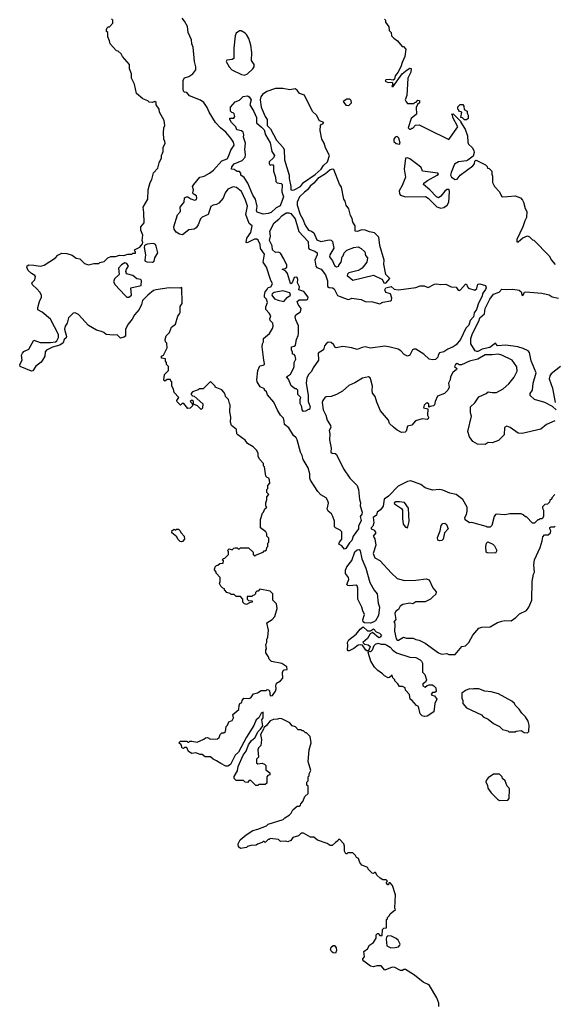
# Model space of a CAD drawing. Extents: x 1861455 to 2058065, y 200073 to 437907.
# Tile 227 of 256: x 1913398 to 1918576, y 290894 to 300420. Entities that reach past the tile are written whole.
import ezdxf

# ---------------------------------------------------------------- set-up
doc = ezdxf.new("R2010")
doc.units = 0

msp = doc.modelspace()

# ---------------------------------------------------------------- linework, layer by layer
at = {"layer": '0CON05XD'}
for points in [[(1914405, 297347.5), (1914375, 297340), (1914341.7, 297371.7), (1914305, 297367.5), (1914235, 297373.3), (1914213.6, 297393.6), (1914190, 297405), (1914140, 297415), (1914065, 297460), (1913968.8, 297568.8), (1913935, 297583.8), (1913915, 297581.2), (1913870, 297535), (1913856.7, 297485), (1913837.5, 297455), (1913832.5, 297425), (1913850, 297355), (1913847, 297343), (1913830, 297325), (1913820, 297295), (1913785, 297272.5), (1913715, 297252.5), (1913657, 297223), (1913643.6, 297206.4), (1913641.2, 297165), (1913618.8, 297125), (1913604.2, 297105.8), (1913553.1, 297066.9), (1913525, 297022.5), (1913510.7, 297020.7), (1913402.5, 297065), (1913397.5, 297085), (1913423, 297127), (1913416.7, 297175), (1913423.3, 297195), (1913439.3, 297210.7), (1913486.7, 297233.3), (1913535, 297320), (1913596.4, 297296.4), (1913695, 297296.7), (1913745, 297302.5), (1913756.4, 297313.6), (1913772.5, 297345), (1913773.3, 297375), (1913695, 297523.3), (1913615, 297591.2), (1913573, 297613), (1913572.5, 297635), (1913590, 297695), (1913610, 297735), (1913610, 297755), (1913593.3, 297785), (1913565, 297817.5), (1913521.2, 297855), (1913516.7, 297875), (1913545.8, 297904.2), (1913550, 297935), (1913545.6, 297945.6), (1913513.2, 297963.2), (1913480, 297995), (1913467.5, 298025), (1913471.7, 298038.3), (1913485, 298047.5), (1913535, 298046.7), (1913595, 298036.7), (1913635, 298046.7), (1913745, 298117.5), (1913767, 298143), (1913805, 298162.5), (1913855, 298157.5), (1913905, 298142.5), (1913943.3, 298113.3), (1913980, 298105), (1914025, 298062.5), (1914065, 298050), (1914115, 298060), (1914165, 298060), (1914175, 298070), (1914215, 298080), (1914250, 298115), (1914280.7, 298129.3), (1914325, 298130), (1914365, 298143.3), (1914405, 298140), (1914445, 298150), (1914485, 298150), (1914495, 298160), (1914518.3, 298161.7), (1914520, 298175), (1914511.7, 298181.7), (1914510, 298195), (1914560, 298220), (1914587, 298253), (1914590, 298265), (1914582.5, 298285), (1914590, 298335), (1914572.5, 298385), (1914572.5, 298415), (1914602.5, 298455), (1914600, 298555), (1914592.5, 298605), (1914637.5, 298685), (1914642.5, 298775), (1914660, 298845), (1914676.7, 298875), (1914695, 298940), (1914736.7, 298985), (1914747.5, 299035), (1914772.5, 299085), (1914772.5, 299105), (1914787.5, 299145), (1914787.5, 299185), (1914806.1, 299223.9), (1914805, 299240), (1914792.5, 299265), (1914790, 299325), (1914792.5, 299375), (1914802.5, 299395), (1914797.5, 299445), (1914752.5, 299525), (1914750, 299555), (1914720, 299595), (1914718.3, 299618.3), (1914705, 299627.5), (1914685, 299620), (1914653, 299623), (1914640, 299635), (1914590, 299655), (1914530, 299705), (1914510, 299795), (1914480, 299855), (1914480, 299895), (1914462.5, 299945), (1914462.5, 299985), (1914393.6, 300063.6), (1914379.3, 300089.3), (1914350, 300115), (1914335, 300120), (1914272.5, 300185), (1914267, 300217), (1914250, 300255), (1914250, 300295), (1914240, 300305), (1914240, 300325), (1914245, 300340), (1914255, 300350), (1914268.3, 300351.7), (1914300, 300385), (1914300, 300415), (1914288.3, 300428.3)], [(1914973.4, 298636.6), (1914989.1, 298655), (1914994.3, 298695), (1915012.6, 298707.4), (1915025, 298707.1), (1915055, 298687.7), (1915090, 298675), (1915110.5, 298679.5), (1915114.7, 298695), (1915110, 298715), (1915078.8, 298735), (1915075.7, 298745), (1915081.8, 298775), (1915071.2, 298805), (1915084, 298825), (1915142, 298895), (1915185, 298906.2), (1915235, 298935.8), (1915274, 298965), (1915356, 299054), (1915406.1, 299073.9), (1915420.4, 299095), (1915443, 299157), (1915473.8, 299205), (1915468, 299235), (1915441.4, 299275), (1915395, 299330.8), (1915343.7, 299373.7), (1915295.7, 299425), (1915232.9, 299525), (1915215, 299570), (1915179.7, 299619.7), (1915150.3, 299640.3), (1915043.9, 299683.9), (1915017.5, 299715), (1914995, 299720), (1914985, 299728.8), (1914980, 299745), (1914982.3, 299797.7), (1914980, 299835), (1914992.3, 299857.7), (1915035, 299872), (1915073.3, 299895), (1915102.5, 299935), (1915103.5, 299965), (1915090.8, 300015), (1915078.1, 300155), (1915064.3, 300185), (1915062.9, 300225), (1915028.6, 300295), (1915022, 300355), (1914995, 300406.7), (1914970, 300435)], [(1916930, 300425), (1916940, 300415), (1916940, 300395), (1916971.7, 300351.7), (1916977.5, 300315), (1916997, 300297), (1917000, 300265), (1917020.7, 300240.7), (1917056.4, 300216.4), (1917101.7, 300161.7), (1917115, 300160), (1917137.5, 300135), (1917128.8, 300065), (1917100.8, 300005), (1917090, 299965), (1917061.4, 299908.6), (1917035, 299877.5), (1917026.2, 299843.8), (1917013.6, 299836.4), (1916975, 299842.5), (1916945, 299838.2), (1916938.6, 299825), (1916965, 299810.9), (1917006.7, 299816.7), (1917010, 299795), (1917003.3, 299773.3), (1917015, 299772.5), (1917103.3, 299895), (1917150, 299935), (1917175, 299950), (1917188.3, 299948.3), (1917187, 299913), (1917157.5, 299855), (1917147.5, 299685), (1917132.5, 299645), (1917140, 299625), (1917155, 299610), (1917215, 299610), (1917225, 299620), (1917238.3, 299621.7), (1917255, 299640), (1917268.3, 299638.3), (1917270, 299615), (1917251.7, 299598.3), (1917238.3, 299571.7), (1917240, 299505), (1917190, 299465), (1917160, 299375), (1917171.7, 299361.7), (1917185, 299360), (1917195, 299370), (1917205, 299370), (1917231.7, 299398.3), (1917265, 299402.5), (1917345, 299363.3), (1917555, 299261.2), (1917642.5, 299385), (1917592.5, 299475), (1917588.3, 299498.3), (1917580, 299505), (1917595, 299510), (1917670, 299435), (1917670, 299425), (1917710.7, 299360.7), (1917733.8, 299295), (1917736.7, 299235), (1917743.3, 299215), (1917780, 299185), (1917796.7, 299155), (1917800, 299135), (1917788.8, 299101.2), (1917739.1, 299060.9), (1917725, 299053.1), (1917646.2, 299045), (1917608.3, 299021.7), (1917575, 298942.5), (1917571.5, 298915), (1917580, 298895), (1917615, 298874.2), (1917633.6, 298876.4), (1917665, 298916.7), (1917787.5, 299005), (1917802.5, 299025), (1917805, 299050), (1917815, 299060), (1917825, 299057.5), (1917910, 299015), (1917925, 299000), (1917930, 298985), (1917945, 298980), (1917970, 298955), (1917970, 298925), (1917977.5, 298905), (1917977.5, 298845), (1917997.5, 298805), (1918043.6, 298753.6), (1918063.6, 298713.6), (1918075, 298707.5), (1918120.7, 298709.3), (1918195, 298716.7), (1918246.4, 298696.4), (1918267.5, 298675), (1918277.5, 298655), (1918292.5, 298595), (1918310, 298565), (1918306.2, 298505), (1918290, 298475), (1918272, 298415), (1918211.2, 298295), (1918211.7, 298271.7), (1918225, 298270), (1918271.7, 298308.3), (1918315, 298327.5), (1918335, 298320), (1918365, 298290), (1918376.4, 298286.4), (1918526.4, 298136.4), (1918547.5, 298095), (1918585, 298052.5)], [(1915575, 299884.4), (1915605, 299895.8), (1915656.2, 299945), (1915668.8, 299965), (1915668, 299985), (1915644, 300025), (1915647, 300103), (1915636.2, 300175), (1915617.3, 300237.3), (1915595.8, 300275.8), (1915580.5, 300290.5), (1915541.7, 300311.7), (1915525, 300312.5), (1915495, 300290), (1915484, 300265), (1915472.9, 300145), (1915471.2, 300045), (1915455, 300036), (1915405, 300030), (1915398, 300015), (1915427.1, 299965), (1915452.5, 299935), (1915545, 299889.2), (1915575, 299884.4)], [(1915755, 298540), (1915697, 298557), (1915691.2, 298575), (1915696.4, 298613.6), (1915682.5, 298685), (1915655, 298722.5), (1915607, 298837), (1915573, 298893), (1915540, 298915), (1915540, 298935), (1915525, 298950), (1915505, 298950), (1915475, 298970), (1915450, 298975), (1915452.5, 298995), (1915473.3, 299025), (1915550.8, 299059.2), (1915580, 299090), (1915585.6, 299115), (1915579.4, 299165), (1915586.1, 299223.9), (1915564, 299285), (1915568.8, 299305), (1915562.5, 299332.5), (1915545.6, 299345.6), (1915500, 299355), (1915490, 299385), (1915448.8, 299425), (1915432.5, 299455), (1915431.7, 299468.3), (1915471.7, 299468.3), (1915482.5, 299485), (1915475, 299510), (1915465, 299520), (1915451.7, 299521.7), (1915440, 299535), (1915440, 299575), (1915483.6, 299626.4), (1915527, 299643), (1915563, 299677), (1915605, 299682.5), (1915620, 299675), (1915638.8, 299645), (1915626.7, 299595), (1915665, 299532.5), (1915690, 299475), (1915692.3, 299422.3), (1915738.9, 299378.9), (1915765.8, 299355), (1915778, 299305), (1915825, 299227.5), (1915839.2, 299145), (1915864.2, 299105), (1915856.9, 299085), (1915814.5, 299045.5), (1915814, 299025), (1915825, 299014), (1915845, 299020), (1915855, 299007.5), (1915855.4, 298955), (1915874.3, 298895), (1915876.9, 298855), (1915892.9, 298842.9), (1915931.2, 298835), (1915940.6, 298825), (1915936.4, 298755), (1915953.8, 298705), (1915920, 298620), (1915880.4, 298599.6), (1915834.2, 298555), (1915805, 298544.4), (1915755, 298540)], [(1916035, 298770), (1916055, 298772.9), (1916117.1, 298805), (1916146.4, 298843.7), (1916258.9, 298921.1), (1916317.5, 298975), (1916340.3, 299009.7), (1916378.5, 299045), (1916396.7, 299105), (1916360.5, 299180.5), (1916346.7, 299225), (1916322.5, 299265), (1916309.3, 299349.3), (1916312.5, 299395), (1916320.7, 299409.3), (1916335, 299413.8), (1916342.5, 299425), (1916301.4, 299441.4), (1916271.4, 299495), (1916232.8, 299532.8), (1916155, 299688.6), (1916107.4, 299707.4), (1916085, 299737.8), (1916065, 299751.2), (1916015, 299742.9), (1915945, 299753.9), (1915875.4, 299755.4), (1915791.9, 299725), (1915748.9, 299695), (1915732.5, 299675), (1915726.9, 299645), (1915736.9, 299575), (1915775, 299482.9), (1915795.4, 299455), (1915793.4, 299395), (1915828.3, 299365), (1915885.4, 299255), (1915947.8, 299187.8), (1915960, 299165), (1915962, 299065), (1916006.4, 298916.4), (1916006.9, 298885), (1916024.4, 298805), (1916022.5, 298775), (1916035, 298770)], [(1916585, 299590), (1916610, 299615), (1916607, 299637), (1916595, 299650), (1916565, 299650), (1916531.7, 299628.3), (1916555, 299592.5), (1916585, 299590)], [(1917725, 299450), (1917705, 299450), (1917685, 299470), (1917670, 299475), (1917680, 299525), (1917650, 299535), (1917650, 299545), (1917640, 299555), (1917641.7, 299578.3), (1917665, 299600), (1917688.3, 299598.3), (1917700, 299585), (1917701.7, 299551.7), (1917730, 299535), (1917730, 299515), (1917740, 299495), (1917740, 299465), (1917725, 299450)], [(1917075, 299216.7), (1917083.6, 299226.4), (1917070, 299275), (1917055, 299290), (1917035, 299284.4), (1917019.7, 299265), (1917021.4, 299241.4), (1917043, 299223), (1917075, 299216.7)], [(1917475, 298595.7), (1917505, 298604.2), (1917536.7, 298625), (1917552.5, 298655), (1917560, 298755), (1917556.7, 298776.7), (1917535, 298777.5), (1917515, 298762.5), (1917475.9, 298714.1), (1917455, 298697.5), (1917435, 298706.7), (1917370, 298775), (1917307.5, 298825), (1917310.7, 298839.3), (1917346.2, 298863.8), (1917440, 298915), (1917452.5, 298925), (1917447.5, 298935), (1917300, 298955), (1917285, 298990), (1917266.4, 299006.4), (1917175, 299072.5), (1917155, 299082.5), (1917135, 299080), (1917120, 298975), (1917134, 298895), (1917102, 298815), (1917073.8, 298765), (1917076.2, 298735), (1917085, 298722.5), (1917135, 298706.7), (1917329.3, 298709.3), (1917353, 298693), (1917438.8, 298608.8), (1917475, 298595.7)], [(1916945, 297872.4), (1916983.9, 297915), (1916943.2, 297955), (1916926, 298055), (1916928.8, 298095), (1916885.7, 298235), (1916875.6, 298315.6), (1916835, 298358), (1916785, 298366.2), (1916745, 298383.1), (1916711.9, 298388.1), (1916665, 298371.2), (1916647.5, 298375), (1916647.5, 298425), (1916625, 298460), (1916616.4, 298496.4), (1916600, 298525), (1916585, 298590), (1916560, 298625), (1916550, 298665), (1916537.5, 298685), (1916515, 298800), (1916495, 298830), (1916439.3, 298969.3), (1916425, 298972.5), (1916405, 298966), (1916360.8, 298929.2), (1916284.8, 298885.2), (1916245, 298837.9), (1916210.8, 298809.2), (1916186.7, 298773.3), (1916155, 298753), (1916108.6, 298705), (1916084.5, 298655), (1916084.5, 298624.5), (1916115.5, 298535), (1916140.5, 298490.5), (1916161.5, 298431.5), (1916194.4, 298385), (1916225, 298374.6), (1916245, 298358.5), (1916275, 298290.5), (1916315, 298274.2), (1916395, 298289.6), (1916415.5, 298285.5), (1916426, 298275), (1916439.3, 298210.7), (1916400, 298145), (1916396.7, 298125), (1916427.8, 298087.8), (1916445, 298043.3), (1916465, 298030), (1916490, 298035), (1916490, 298045), (1916510, 298075), (1916520, 298125), (1916530, 298135), (1916540, 298165), (1916565, 298190), (1916635, 298217.5), (1916675, 298222.5), (1916705, 298206.2), (1916742, 298175), (1916748.3, 298138.3), (1916767.5, 298115), (1916761.2, 298075), (1916715, 298017.5), (1916695, 298002.5), (1916677, 297993), (1916585, 297970), (1916571.7, 297958.3), (1916570, 297945), (1916625, 297900), (1916825, 297948), (1916905, 297910.6), (1916915, 297896.7), (1916924.2, 297875), (1916945, 297872.4)], [(1918581.8, 296538.2), (1918500, 296505), (1918445, 296460), (1918263.6, 296416.4), (1918225, 296420), (1918147.5, 296475), (1918115, 296487.5), (1918092.5, 296475), (1918090, 296405), (1918035, 296350), (1917975, 296327.5), (1917935, 296330), (1917905, 296310), (1917833, 296313), (1917785, 296340), (1917753.3, 296385), (1917736.7, 296435), (1917772.5, 296585), (1917762.5, 296615), (1917763.9, 296676.1), (1917806.4, 296713.6), (1917845, 296772.5), (1917917, 296803), (1917935, 296820), (1917975, 296812.5), (1918015, 296813.3), (1918080.5, 296849.5), (1918135, 296896.2), (1918187.9, 296962.1), (1918215, 297020), (1918211.7, 297061.7), (1918167.5, 297125), (1918067.5, 297175), (1918035, 297184.3), (1917975, 297176.7), (1917905, 297177.6), (1917835, 297137.1), (1917752.9, 297117.1), (1917675, 297080), (1917655, 297080), (1917635, 297092.5), (1917620, 297085), (1917608, 297065), (1917630, 297045), (1917627.5, 297035), (1917591.9, 297008.1), (1917568.8, 296965), (1917568, 296935), (1917550, 296905), (1917556.1, 296866.1), (1917543.8, 296835), (1917512.5, 296805), (1917443.6, 296776.4), (1917420, 296725), (1917416.7, 296695), (1917406.1, 296683.9), (1917372.5, 296677.5), (1917365, 296670), (1917360, 296675), (1917361.7, 296701.7), (1917345, 296712.5), (1917335, 296710), (1917315, 296690), (1917310, 296665), (1917350, 296655), (1917347.5, 296595), (1917356.1, 296576.1), (1917353, 296557), (1917345, 296553.3), (1917295, 296560), (1917231.7, 296538.3), (1917195, 296496.7), (1917153.3, 296486.7), (1917141.7, 296438.3), (1917131.7, 296428.3), (1917095, 296427.5), (1917055, 296447.5), (1917017, 296477), (1916980, 296515), (1916970, 296545), (1916892.5, 296635), (1916855, 296720), (1916840, 296775), (1916816.1, 296806.1), (1916811.2, 296835), (1916816.2, 296875), (1916797.5, 296935), (1916792.5, 296955), (1916775.9, 296965.9), (1916718.8, 296951.2), (1916645, 296906.2), (1916585, 296880), (1916525, 296826.2), (1916467, 296793), (1916415, 296773.3), (1916365, 296772.5), (1916355, 296767.5), (1916333.3, 296735), (1916327.5, 296715), (1916335.6, 296645.6), (1916364.2, 296595), (1916376.1, 296546.1), (1916408.8, 296495), (1916410, 296475), (1916396.2, 296445), (1916402.9, 296415), (1916398, 296355), (1916413.5, 296275), (1916412, 296235), (1916424, 296225), (1916452.7, 296222.7), (1916464.6, 296214.6), (1916534, 296075), (1916596, 295985), (1916665, 295913.3), (1916680, 295875), (1916689.3, 295779.3), (1916698.8, 295745), (1916696.4, 295716.4), (1916716, 295655), (1916711.2, 295635), (1916696, 295614), (1916704.4, 295575), (1916679.9, 295520.1), (1916678, 295495), (1916627.8, 295425), (1916615, 295380.6), (1916591.5, 295358.5), (1916555, 295304), (1916545, 295297.5), (1916518.8, 295328.8), (1916489.2, 295345), (1916494.5, 295365), (1916517.9, 295395), (1916517.5, 295465), (1916502.2, 295482.2), (1916456.7, 295505), (1916448, 295515), (1916445, 295570), (1916430.8, 295615), (1916418.3, 295638.3), (1916386.6, 295666.6), (1916377.1, 295685), (1916388.7, 295741.3), (1916383.5, 295765), (1916365, 295793.1), (1916314.6, 295824.6), (1916284, 295855), (1916213.8, 295965), (1916206.9, 295985), (1916207.4, 296027.4), (1916192.7, 296085), (1916143.3, 296165), (1916132.9, 296205), (1916117.5, 296235), (1916086.1, 296355), (1916074.4, 296375), (1916048.7, 296398.7), (1916005, 296471.2), (1915963.9, 296503.9), (1915958, 296535), (1915952.2, 296565), (1915923.8, 296595), (1915893.9, 296643.9), (1915858.8, 296718.8), (1915799.3, 296789.3), (1915788.3, 296818.3), (1915770, 296835), (1915768.3, 296848.3), (1915727, 296867), (1915697, 296917), (1915693.3, 296935), (1915703.3, 297025), (1915725, 297070), (1915755, 297077.5), (1915767.5, 297085), (1915770, 297095), (1915761.2, 297125), (1915747.5, 297255), (1915750, 297285), (1915760, 297305), (1915760, 297335), (1915816.1, 297383.9), (1915847.7, 297432.3), (1915852.5, 297455), (1915850, 297485), (1915825, 297510), (1915820, 297525), (1915830, 297555), (1915815, 297580), (1915780, 297615), (1915781.7, 297641.7), (1915797.5, 297685), (1915787, 297717), (1915770, 297735), (1915767.5, 297755), (1915773.9, 297786.1), (1915792.5, 297805), (1915805, 297830), (1915830, 297835), (1915847.5, 297865), (1915826.7, 297906.7), (1915789.3, 298025), (1915756.5, 298075), (1915770, 298150), (1915728.5, 298205), (1915727.5, 298245), (1915708.6, 298288.6), (1915695, 298297.1), (1915673, 298297), (1915600.7, 298260.7), (1915592.5, 298265), (1915596.2, 298305), (1915637.3, 298362.7), (1915648.1, 298425), (1915618.6, 298448.6), (1915586.4, 298535), (1915602.7, 298615), (1915585.5, 298675), (1915545, 298758.8), (1915496.6, 298796.6), (1915465, 298801.9), (1915415, 298781.5), (1915387.5, 298745), (1915367.8, 298692.2), (1915325, 298644.2), (1915305, 298630.6), (1915272.5, 298625), (1915247.7, 298612.3), (1915224.3, 298535.7), (1915165, 298510), (1915147.5, 298495), (1915127.1, 298435), (1915108, 298405), (1915086.8, 298393.2), (1915035, 298386.2), (1914975, 298337.5), (1914945, 298344.5), (1914913.3, 298363.3), (1914893.3, 298395), (1914889.2, 298415), (1914925, 298533.3), (1914955.5, 298564.5), (1914951.1, 298605), (1914973.4, 298636.6)], [(1916145, 296630), (1916132.5, 296645), (1916130, 296675), (1916113, 296707), (1916112.5, 296745), (1916120, 296765), (1916090, 296795), (1916090, 296835), (1916078.3, 296848.3), (1916065, 296850), (1916027, 296877), (1916000.7, 296940.7), (1915982.5, 296965), (1916019.3, 296990.7), (1916050, 297045), (1916057.5, 297065), (1916057.5, 297105), (1916072.5, 297135), (1916067, 297167), (1916055, 297180), (1916040, 297185), (1916040, 297205), (1916030, 297225), (1916030, 297255), (1916055, 297260), (1916068.3, 297271.7), (1916077.5, 297325), (1916095.7, 297364.3), (1916098.6, 297385), (1916098.3, 297458.3), (1916071.2, 297515), (1916065.9, 297545.9), (1916073.5, 297565), (1916116.1, 297593.9), (1916124.6, 297625), (1916093.3, 297665), (1916084.5, 297695), (1916105, 297710), (1916175, 297708.8), (1916187.8, 297715), (1916192.7, 297735), (1916149.1, 297789.2), (1916100.6, 297805), (1916107.3, 297835), (1916089.5, 297875), (1916091.9, 297905), (1916084.3, 297924.3), (1916075, 297929.2), (1916054.5, 297925.5), (1916038, 297875), (1916025, 297864.2), (1916019.3, 297869.3), (1915990, 297965), (1915975, 297986.2), (1915940, 298005), (1915968.1, 298011.9), (1915984.5, 298025.5), (1915983.6, 298045), (1915957, 298107), (1915922.8, 298162.8), (1915905, 298170), (1915875, 298166.7), (1915846.7, 298195), (1915842.3, 298232.3), (1915817.5, 298285), (1915826.7, 298325), (1915820, 298375), (1915862.5, 298455), (1915908.9, 298491.1), (1915935, 298522), (1915978.8, 298551.2), (1916005, 298552.9), (1916023.8, 298545), (1916066.2, 298495), (1916102.2, 298372.2), (1916192, 298275), (1916193.3, 298215), (1916200, 298200), (1916255, 298181.2), (1916277.5, 298165), (1916280, 298145), (1916254.7, 298095), (1916265.4, 298035.4), (1916275, 298023.3), (1916318.8, 298005), (1916360.3, 297950.3), (1916377.9, 297895), (1916379.5, 297839.5), (1916395, 297827.8), (1916428.8, 297825), (1916442.5, 297815), (1916475, 297751.2), (1916570, 297715), (1916585, 297713.8), (1916615, 297726), (1916705, 297712.5), (1916745, 297692.9), (1916815, 297689.2), (1916885, 297671.2), (1916915, 297685.8), (1916989.7, 297700.3), (1916998, 297705), (1917002.5, 297725), (1916988.6, 297768.6), (1916942.3, 297782.3), (1916933.5, 297805), (1916944.1, 297825.9), (1916995, 297837.5), (1917024.2, 297814.2), (1917065, 297806.9), (1917235, 297830), (1917275, 297846), (1917315, 297843.8), (1917355, 297830), (1917415, 297860), (1917435, 297863.3), (1917476.7, 297856.7), (1917525, 297862.5), (1917575, 297836.2), (1917625, 297832.2), (1917645, 297802.7), (1917655, 297798.5), (1917668.2, 297805), (1917715, 297862.5), (1917725, 297861.2), (1917733.5, 297835), (1917745, 297822.3), (1917805.3, 297804.7), (1917825, 297820), (1917835, 297860), (1917855, 297865.5), (1917908.5, 297848.5), (1917915.3, 297825.3), (1917909.5, 297809.5), (1917884.8, 297775.2), (1917875, 297737.5), (1917841.5, 297678.5), (1917820.4, 297615), (1917798.6, 297585), (1917792.4, 297545), (1917759.4, 297510.6), (1917748.1, 297465), (1917719.3, 297435), (1917667, 297325), (1917625.3, 297275), (1917595, 297254.3), (1917545, 297233.3), (1917505, 297206.7), (1917463.6, 297196.4), (1917450, 297175), (1917446.2, 297155), (1917425, 297131.9), (1917398, 297128), (1917364.5, 297134.5), (1917312.5, 297185), (1917235, 297231.9), (1917215, 297232), (1917203.3, 297225), (1917177.5, 297175), (1917155, 297164.2), (1917120.9, 297180.9), (1917090, 297215), (1917062.7, 297232.7), (1916985, 297252.9), (1916935, 297260.5), (1916795, 297240.6), (1916745, 297254.2), (1916715, 297249.2), (1916665, 297228.6), (1916615, 297244.4), (1916526.8, 297256.8), (1916464, 297244), (1916450.5, 297250.5), (1916438.8, 297275), (1916415, 297295.8), (1916385, 297300), (1916364.3, 297285.7), (1916351.2, 297265), (1916340, 297225), (1916290, 297195), (1916292.5, 297125), (1916239.3, 297050.7), (1916223.3, 297015), (1916198.3, 296991.7), (1916180, 296955), (1916172.5, 296905), (1916190, 296785), (1916190, 296725), (1916212.5, 296675), (1916205, 296650), (1916195, 296650), (1916165, 296632.5), (1916145, 296630)], [(1914685, 298073.3), (1914700, 298085), (1914707.3, 298115), (1914735.7, 298165), (1914720.3, 298230.3), (1914713.8, 298243.8), (1914695, 298254.3), (1914631.4, 298248.6), (1914607.5, 298235), (1914602.5, 298215), (1914615.5, 298144.5), (1914608.8, 298095), (1914613.3, 298085), (1914627.6, 298077.6), (1914685, 298073.3)], [(1914455, 297734.5), (1914479.2, 297755), (1914473.8, 297826.2), (1914575, 297850), (1914578.1, 297895), (1914572.5, 297905), (1914532, 297912), (1914495, 297944.3), (1914430.7, 297960.7), (1914426.7, 297985), (1914431.2, 298005), (1914452.5, 298035), (1914435, 298062.5), (1914415, 298066.7), (1914385, 298049.2), (1914355.8, 298015), (1914360, 297955), (1914315, 297913.3), (1914305.8, 297885), (1914322, 297855), (1914415, 297754.2), (1914435, 297736.9), (1914455, 297734.5)], [(1916835, 291510), (1916850, 291535), (1916850, 291565), (1916861.7, 291578.3), (1916868.3, 291578.3), (1916885, 291560), (1916908.3, 291561.7), (1916911.7, 291618.3), (1916925, 291630), (1916950, 291635), (1916950, 291715), (1916958.3, 291721.7), (1916960, 291735), (1916980, 291755), (1916985, 291770), (1917037, 291813), (1917030, 291825), (1917036.7, 291955), (1917007.5, 292045), (1916985, 292070), (1916971.7, 292068.3), (1916968.3, 292051.7), (1916961.7, 292051.7), (1916950, 292065), (1916950, 292075), (1916960, 292085), (1916948.3, 292098.3), (1916915, 292100), (1916890, 292115), (1916860.7, 292140.7), (1916845, 292170), (1916835, 292170), (1916825, 292160), (1916811.7, 292161.7), (1916771.7, 292201.7), (1916768.3, 292218.3), (1916710.7, 292240.7), (1916692.5, 292265), (1916680, 292305), (1916660, 292315), (1916650, 292335), (1916625, 292360), (1916575, 292360), (1916565, 292350), (1916555, 292350), (1916542.5, 292375), (1916543.3, 292425), (1916537, 292447), (1916498.3, 292488.3), (1916485, 292490), (1916480, 292475), (1916455, 292460), (1916425, 292430), (1916405, 292430), (1916375, 292450), (1916283, 292483), (1916245, 292510), (1916215, 292510), (1916145, 292550), (1916125, 292550), (1916097, 292523), (1916043, 292507), (1916025, 292480), (1915995, 292467.5), (1915975, 292472.5), (1915925, 292470), (1915905, 292490), (1915825, 292500), (1915815, 292490), (1915805, 292490), (1915775, 292460), (1915765, 292470), (1915755, 292470), (1915745, 292460), (1915700, 292445), (1915687, 292433), (1915635, 292430), (1915605, 292420), (1915595, 292410), (1915535, 292402.5), (1915518.3, 292418.3), (1915513, 292447), (1915533.6, 292486.4), (1915590, 292535), (1915655, 292577.5), (1915705, 292587.5), (1915788.3, 292621.7), (1915803, 292637), (1915948.3, 292681.7), (1915965, 292700), (1916006.4, 292723.6), (1916027.5, 292745), (1916043.6, 292776.4), (1916085, 292810), (1916105, 292810), (1916118.3, 292821.7), (1916120, 292835), (1916140, 292855), (1916160, 292905), (1916190, 292935), (1916190, 293005), (1916180, 293015), (1916180, 293045), (1916190, 293055), (1916190, 293095), (1916200, 293105), (1916200, 293125), (1916217.5, 293155), (1916192.5, 293245), (1916202.5, 293355), (1916220, 293425), (1916210, 293485), (1916175, 293520), (1916165, 293520), (1916145, 293540), (1916135, 293540), (1916125, 293550), (1916095, 293550), (1916068.3, 293578.3), (1916035, 293590), (1916015, 293617.5), (1915937, 293657), (1915915, 293660), (1915895, 293652.5), (1915855, 293650), (1915825, 293637.5), (1915789.3, 293590.7), (1915761.7, 293568.3), (1915760, 293555), (1915730, 293505), (1915740, 293455), (1915737.5, 293425), (1915731.7, 293398.3), (1915710, 293375), (1915702.5, 293355), (1915710, 293285), (1915690, 293265), (1915691.7, 293231.7), (1915705, 293220), (1915745, 293227.5), (1915768.3, 293218.3), (1915780, 293205), (1915781.7, 293161.7), (1915820, 293135), (1915820, 293115), (1915801.7, 293108.3), (1915790, 293095), (1915790, 293035), (1915775, 293020), (1915715, 293020), (1915705, 293010), (1915685, 293010), (1915635, 293060), (1915621.7, 293058.3), (1915605, 293040), (1915583, 293043), (1915565, 293060), (1915495, 293060), (1915475, 293080), (1915475, 293097.5), (1915507.5, 293152.5), (1915514.3, 293195), (1915562.5, 293305), (1915591.2, 293345), (1915614.1, 293405.9), (1915643.3, 293445), (1915676.4, 293473.6), (1915707.5, 293535), (1915730, 293555), (1915751.7, 293588.3), (1915742.5, 293645), (1915756.7, 293665), (1915755, 293720), (1915735, 293710), (1915712.5, 293667.5), (1915688, 293645), (1915666.7, 293593.3), (1915595, 293480), (1915518, 293335), (1915484.2, 293305.8), (1915440, 293215), (1915415, 293197.5), (1915395, 293197.5), (1915345, 293222.5), (1915305, 293250), (1915270, 293265), (1915245, 293290), (1915195, 293287.5), (1915165, 293310), (1915145, 293310), (1915105, 293327.5), (1915065, 293320), (1915031.7, 293341.7), (1915015, 293380), (1914995, 293380), (1914985, 293370), (1914971.7, 293371.7), (1914960, 293405), (1914940, 293425), (1914955, 293440), (1915015, 293440), (1915025, 293430), (1915035, 293430), (1915045, 293440), (1915065, 293440), (1915115, 293430), (1915181.7, 293458.3), (1915198.3, 293471.7), (1915217, 293477), (1915245, 293460), (1915315, 293463.3), (1915330, 293475), (1915340, 293505), (1915355, 293520), (1915375, 293520), (1915390, 293535), (1915398.3, 293581.7), (1915410, 293595), (1915421.7, 293628.3), (1915455, 293640), (1915467, 293667), (1915463, 293697), (1915520, 293745), (1915522.5, 293785), (1915530, 293805), (1915550, 293815), (1915552.5, 293835), (1915570, 293855), (1915617, 293853), (1915635, 293860), (1915663, 293897), (1915701.7, 293908.3), (1915735, 293930), (1915785, 293930), (1915795, 293940), (1915808.3, 293938.3), (1915817, 293927), (1915825, 293880), (1915845, 293882.5), (1915876, 293925), (1915881.2, 293945), (1915877.5, 293975), (1915885, 294000), (1915925, 294022.5), (1915945, 294050), (1915942.5, 294105), (1915950, 294125), (1915958.3, 294131.7), (1915987.5, 294135), (1915985, 294160), (1915935, 294190), (1915835, 294210), (1915813, 294233), (1915807.5, 294255), (1915780, 294295), (1915780, 294325), (1915787.5, 294332.5), (1915780, 294375), (1915790, 294395), (1915790, 294425), (1915800, 294445), (1915807.5, 294515), (1915790, 294585), (1915843, 294617), (1915870, 294645), (1915892.5, 294725), (1915885, 294770), (1915850, 294805), (1915850, 294865), (1915825, 294890), (1915725, 294910), (1915708.3, 294891.7), (1915695, 294890), (1915681.7, 294878.3), (1915680, 294865), (1915668.3, 294851.7), (1915655, 294850), (1915645, 294840), (1915601.7, 294838.3), (1915600, 294815), (1915615, 294800), (1915648.3, 294798.3), (1915650, 294785), (1915625, 294780), (1915595, 294762.5), (1915575, 294770), (1915560, 294785), (1915560, 294815), (1915535, 294840), (1915495, 294840), (1915475, 294860), (1915445, 294860), (1915435, 294870), (1915405, 294880), (1915380, 294905), (1915380, 294915), (1915365, 294920), (1915345, 294940), (1915332.5, 294965), (1915340, 294985), (1915340, 295025), (1915300, 295065), (1915300, 295075), (1915280, 295105), (1915288.3, 295111.7), (1915291.7, 295128.3), (1915305, 295140), (1915318.3, 295141.7), (1915335, 295160), (1915368.3, 295161.7), (1915370, 295185), (1915360, 295195), (1915371.7, 295208.3), (1915385, 295210), (1915420, 295245), (1915420, 295275), (1915410, 295285), (1915425, 295300), (1915455, 295290), (1915473, 295307), (1915485, 295310), (1915505, 295310), (1915515, 295300), (1915525, 295300), (1915535, 295310), (1915615, 295310), (1915658.3, 295268.3), (1915660, 295245), (1915675, 295230), (1915681.7, 295238.3), (1915755, 295270), (1915765, 295280), (1915775, 295280), (1915788.3, 295291.7), (1915790, 295315), (1915800, 295325), (1915800, 295355), (1915810, 295365), (1915810, 295405), (1915790, 295425), (1915790, 295445), (1915780, 295465), (1915730, 295505), (1915730, 295585), (1915750, 295645), (1915760, 295655), (1915771.7, 295688.3), (1915790, 295705), (1915780, 295715), (1915780, 295745), (1915790, 295775), (1915790, 295805), (1915810, 295825), (1915790, 295845), (1915790, 295875), (1915800, 295885), (1915800, 295915), (1915820, 295935), (1915817.5, 295965), (1915810, 295985), (1915795, 295990), (1915780, 296005), (1915770, 296095), (1915760, 296105), (1915760, 296125), (1915722.5, 296165), (1915707.5, 296195), (1915707, 296227), (1915692.5, 296255), (1915658.3, 296288.3), (1915605, 296320), (1915583, 296353), (1915510, 296405), (1915500, 296415), (1915497.5, 296455), (1915450, 296495), (1915440, 296525), (1915442.5, 296575), (1915432.5, 296625), (1915437.5, 296695), (1915428.3, 296708.3), (1915420, 296745), (1915390, 296775), (1915387.5, 296795), (1915376.1, 296816.1), (1915355, 296837.5), (1915290, 296865), (1915290, 296875), (1915245, 296920), (1915208.3, 296881.7), (1915175, 296850), (1915135, 296850), (1915125, 296840), (1915071.7, 296818.3), (1915060, 296805), (1915060, 296795), (1915071.7, 296781.7), (1915088.3, 296778.3), (1915170, 296705), (1915168.3, 296661.7), (1915155, 296650), (1915120, 296685), (1915081.7, 296701.7), (1915080, 296725), (1915065, 296740), (1915050, 296725), (1915068.3, 296708.3), (1915070, 296685), (1915048.3, 296661.7), (1915025, 296660), (1914988.3, 296708.3), (1914971.7, 296708.3), (1914955, 296690), (1914921.7, 296721.7), (1914920, 296735), (1914940, 296765), (1914893, 296813), (1914887, 296847), (1914870, 296875), (1914870, 296915), (1914861.7, 296921.7), (1914858.3, 296938.3), (1914825, 296940), (1914805, 296922.5), (1914793, 296933), (1914801.7, 296988.3), (1914840, 297025), (1914840, 297065), (1914820, 297085), (1914820, 297105), (1914810, 297115), (1914808.3, 297138.3), (1914770, 297145), (1914770, 297165), (1914790, 297175), (1914827.5, 297245), (1914821.7, 297291.7), (1914810, 297305), (1914807.5, 297325), (1914815, 297360), (1914850, 297395), (1914867.5, 297445), (1914907.5, 297475), (1914928.3, 297551.7), (1914947, 297573), (1914951.7, 297588.3), (1914952.5, 297645), (1914970, 297675), (1914968.3, 297828.3), (1914947.5, 297822.5), (1914845, 297826.7), (1914715, 297807.5), (1914695, 297800), (1914637.5, 297755), (1914587, 297703), (1914577.5, 297665), (1914553.3, 297615), (1914510, 297565), (1914487.3, 297522.7), (1914446.7, 297475), (1914423.3, 297425), (1914421.7, 297358.3), (1914405, 297347.5)], [(1915955, 297694.4), (1915988.2, 297731.8), (1916019.2, 297755), (1916015, 297778.6), (1915945, 297795.7), (1915860.7, 297779.3), (1915841.7, 297768.3), (1915840, 297755), (1915865, 297720), (1915900, 297705), (1915955, 297694.4)], [(1918594.5, 296644.5), (1918557.6, 296677.6), (1918485, 296716.9), (1918385, 296746.7), (1918342.5, 296785), (1918342.5, 296805), (1918364, 296835), (1918370, 296905), (1918398.9, 297005), (1918350.8, 297120.8), (1918335, 297201.2), (1918320.8, 297215), (1918275, 297240), (1918222.5, 297255), (1918105, 297270.9), (1918024.6, 297264.6), (1918005, 297291.2), (1917950.5, 297249.5), (1917877.7, 297232.3), (1917835, 297210), (1917825, 297208.6), (1917807.8, 297217.8), (1917768, 297285), (1917768.2, 297335), (1917783.1, 297385), (1917844.3, 297505), (1917853, 297535), (1917900, 297575), (1917905.6, 297625), (1917950.9, 297715), (1917986, 297765), (1918040, 297785), (1918067.1, 297812.9), (1918115, 297808.2), (1918175, 297812.9), (1918235, 297802.7), (1918255.9, 297785.9), (1918265, 297752.7), (1918275, 297753.8), (1918287.1, 297782.9), (1918301.2, 297788.8), (1918455, 297775.4), (1918525, 297756.7), (1918555, 297738.6), (1918615, 297727.1)], [(1918635.5, 297064.5), (1918544.2, 296995), (1918531.4, 296975), (1918526.7, 296945), (1918557.7, 296855), (1918583.3, 296715)], [(1918580, 295825), (1918550, 295795), (1918550, 295785), (1918531.7, 295768.3), (1918528.3, 295751.7), (1918508.3, 295731.7), (1918485, 295730), (1918461.7, 295708.3), (1918460, 295695), (1918470, 295675), (1918470, 295615), (1918458.3, 295591.7), (1918435, 295590), (1918425, 295580), (1918415, 295580), (1918385, 295550), (1918365, 295550), (1918305, 295610), (1918295, 295610), (1918275, 295630), (1918255, 295640), (1918145, 295640), (1918095, 295630), (1918015, 295636.2), (1918005, 295632.5), (1917992.5, 295615), (1917970, 295525), (1917955, 295510), (1917925, 295510), (1917917, 295517), (1917777, 295557), (1917753, 295553), (1917710.7, 295580.7), (1917707.5, 295605), (1917725, 295632.5), (1917732.9, 295665), (1917730.5, 295705), (1917689.1, 295779.1), (1917625, 295828), (1917565, 295840), (1917495, 295869.2), (1917465, 295873.8), (1917395, 295868.8), (1917345, 295886), (1917325, 295890), (1917283, 295923), (1917185, 295958), (1917155, 295952), (1917063.9, 295906.1), (1916971.2, 295808.8), (1916927.6, 295782.4), (1916917.3, 295712.7), (1916891.6, 295678.4), (1916861, 295655), (1916853.4, 295625), (1916819.5, 295605), (1916827, 295553), (1916818.5, 295521.5), (1916803.3, 295505), (1916802, 295495), (1916831.7, 295481.7), (1916846.4, 295455), (1916820.6, 295425), (1916836.8, 295396.8), (1916847.1, 295335), (1916820.6, 295255), (1916836, 295215), (1916885, 295188.8), (1916998.8, 295065), (1917055, 295013.8), (1917125, 294993.3), (1917235, 294998), (1917335, 295010), (1917365, 295000), (1917397.5, 294925), (1917430, 294885), (1917427, 294863), (1917400, 294835), (1917377, 294813), (1917325, 294787.5), (1917235, 294787.5), (1917205, 294770), (1917175, 294776.7), (1917108.3, 294761.7), (1917083.6, 294746.4), (1917066.4, 294713.6), (1917040.7, 294699.3), (1917032.5, 294675), (1917041.7, 294618.3), (1917020, 294595), (1917027, 294587), (1917030, 294565), (1917027.5, 294505), (1917045, 294430), (1917055, 294417.5), (1917065, 294417.5), (1917115, 294447.5), (1917145, 294437.5), (1917207, 294437), (1917233, 294423), (1917265, 294417.5), (1917325, 294387.5), (1917455, 294293.3), (1917485, 294282.5), (1917535, 294287.5), (1917555, 294280), (1917615, 294280)], [(1917155, 295500), (1917171.2, 295565), (1917162, 295695), (1917125, 295748.8), (1917075, 295756.7), (1917040, 295755), (1917023.3, 295745), (1917027.5, 295735), (1917095, 295690), (1917105.9, 295675.9), (1917104, 295595), (1917110.7, 295540.7), (1917135, 295510), (1917145, 295510), (1917155, 295500)], [(1914965, 295367.5), (1914951.7, 295371.7), (1914930, 295395), (1914918.3, 295418.3), (1914870, 295455), (1914875, 295480), (1914885, 295480), (1914895, 295490), (1914905, 295480), (1914915, 295490), (1914935, 295490), (1914948.3, 295478.3), (1914960, 295455), (1914990, 295425), (1914992.5, 295395), (1914975, 295372.5), (1914965, 295367.5)], [(1917465, 295377.5), (1917447.5, 295385), (1917445, 295410), (1917471.2, 295475), (1917480, 295525), (1917495, 295546.2), (1917515, 295550), (1917532.5, 295535), (1917547.5, 295495), (1917512.5, 295455), (1917497.5, 295395), (1917485, 295382.5), (1917465, 295377.5)], [(1917615, 294280), (1917680, 294355), (1917715, 294362.5), (1917747.5, 294395), (1917787.5, 294465), (1917845, 294532.5), (1917875, 294542.5), (1917955, 294547.5), (1918025, 294587.5), (1918068.3, 294601.7), (1918095, 294607.5), (1918156.4, 294603.6), (1918203, 294637), (1918237, 294673), (1918305.9, 294704.1), (1918327.5, 294735), (1918357.5, 294805), (1918362.5, 294985), (1918372.5, 295055), (1918382.5, 295075), (1918377.5, 295145), (1918382.5, 295195), (1918437.5, 295315), (1918458.3, 295378.3), (1918463, 295417), (1918480, 295435), (1918515, 295437.5), (1918537.5, 295455), (1918542.5, 295475), (1918532.5, 295495), (1918533.3, 295506.7), (1918545, 295512.5), (1918575, 295512.5), (1918585, 295520)], [(1918005, 295260), (1917925, 295262.5), (1917915, 295270), (1917912.5, 295325), (1917920, 295355), (1917931.7, 295368.3), (1917980, 295345), (1917995, 295330), (1918020, 295285), (1918005, 295260)], [(1916795, 294583.1), (1916736.4, 294586.4), (1916723.8, 294595), (1916721.2, 294615), (1916736.1, 294666.1), (1916719.5, 294699.5), (1916712.5, 294735), (1916672.2, 294815), (1916671.2, 294921.2), (1916665, 294943.3), (1916655, 294949.2), (1916592.3, 294942.3), (1916575.7, 294945.7), (1916566, 294955), (1916586, 295005), (1916580.6, 295025), (1916551.9, 295061.9), (1916552.9, 295095), (1916565, 295125.4), (1916612.9, 295187.1), (1916645, 295271.9), (1916665, 295291.8), (1916685, 295292.9), (1916695, 295281.2), (1916712.1, 295205), (1916750, 295115), (1916789.5, 294975), (1916830.6, 294900.6), (1916859.2, 294865), (1916868.5, 294775), (1916881.1, 294735), (1916873.4, 294656.6), (1916844.3, 294605.7), (1916822, 294592), (1916795, 294583.1)], [(1916765, 294310), (1916750.7, 294320.7), (1916718.3, 294368.3), (1916695, 294372.5), (1916675, 294370), (1916635, 294336.7), (1916590, 294315), (1916580, 294315), (1916573.6, 294323.6), (1916576.7, 294365), (1916571.2, 294395), (1916585, 294421.2), (1916655.6, 294474.4), (1916695, 294523.3), (1916725, 294546.7), (1916767.3, 294507.3), (1916793.9, 294506.1), (1916825.9, 294525.9), (1916848.8, 294498.8), (1916882.5, 294485), (1916902.5, 294465), (1916890, 294445), (1916875, 294440), (1916815, 294490), (1916790.6, 294479.4), (1916765, 294432), (1916722.5, 294395), (1916737.5, 294377.5), (1916771.7, 294371.7), (1916792.5, 294355), (1916780, 294320), (1916765, 294310)], [(1917319.3, 293679.3), (1917296.1, 293686.1), (1917277.5, 293705), (1917260, 293775), (1917240, 293785), (1917196.4, 293836.4), (1917180, 293845), (1917171.7, 293891.7), (1917133, 293933), (1917130, 293955), (1917105, 293970), (1917075, 293970), (1917060, 293995), (1917030, 294025), (1917030, 294035), (1917011.7, 294051.7), (1917005, 294080), (1916980, 294055), (1916965, 294052.5), (1916930.7, 294070.7), (1916913, 294093), (1916867.5, 294125), (1916835, 294157.5), (1916800, 294215), (1916772.5, 294297.5), (1916785, 294310), (1916795, 294307.5), (1916805, 294313.3), (1916816.2, 294325), (1916830, 294365), (1916845, 294380), (1916865, 294387.5), (1916898.3, 294378.3), (1916935, 294377.5), (1916955, 294367.5), (1916985, 294350), (1917011.1, 294321.1), (1917045.8, 294295.8), (1917175, 294252.9), (1917235, 294248.1), (1917275, 294227.5), (1917288.9, 294215), (1917297.7, 294195), (1917298.3, 294108.3), (1917321.2, 294085), (1917336.9, 294035), (1917329.5, 294010.5), (1917301.2, 293995), (1917301.2, 293975), (1917325, 293961.2), (1917345, 293980), (1917364.2, 293985.8), (1917392.5, 293985), (1917410, 293975), (1917426.7, 293955), (1917430, 293920), (1917419.3, 293910.7), (1917395, 293910), (1917383.6, 293893.6), (1917390, 293885), (1917415, 293877.5), (1917438.1, 293845), (1917418.1, 293805), (1917407.5, 293725), (1917345, 293680.8), (1917319.3, 293679.3)], [(1918315, 293520), (1918327.5, 293535), (1918332.5, 293595), (1918322.5, 293635), (1918296.4, 293676.4), (1918260.7, 293710.7), (1918235, 293750), (1918195, 293790), (1918190, 293805), (1918165, 293827.5), (1918035, 293897.5), (1917965, 293917.5), (1917903, 293923), (1917845, 293947.5), (1917795, 293947.5), (1917785, 293942.5), (1917755, 293947.5), (1917715, 293930), (1917680, 293905), (1917680, 293855), (1917690, 293835), (1917690, 293805), (1917723.9, 293763.9), (1917870, 293695), (1917887, 293677), (1917935, 293652.5), (1917985, 293612.5), (1918045, 293582.5), (1918073, 293553), (1918125, 293540), (1918135, 293530), (1918195, 293530), (1918205, 293537.5), (1918253, 293543), (1918285, 293522.5), (1918315, 293520)], [(1918045, 292867.5), (1918125, 292870), (1918137.5, 292885), (1918140, 292975), (1918137, 292987), (1918120, 293005), (1918100, 293055), (1918075, 293080), (1918070, 293095), (1918045, 293120), (1917985, 293120), (1917933.6, 293086.4), (1917915, 293060), (1917913.6, 293043.6), (1917927.5, 293015), (1917932.5, 292985), (1917965, 292940), (1918025, 292877.5), (1918045, 292867.5)], [(1917456.4, 290873.6), (1917457.5, 290905), (1917438.3, 290958.3), (1917366.4, 291076.4), (1917355, 291087.5), (1917305, 291107.5), (1917222.5, 291175), (1917135, 291232.5), (1917118.3, 291231.7), (1917105, 291220), (1917085, 291220), (1917031.7, 291251.7), (1917005, 291252.5), (1916935, 291223.3), (1916897, 291267), (1916855, 291266.7), (1916825, 291257.5), (1916795, 291262.5), (1916731.7, 291311.7), (1916720, 291325), (1916720, 291335), (1916737.5, 291355), (1916730, 291405), (1916765, 291432.5), (1916785, 291467.5), (1916825, 291492.5), (1916835, 291510)], [(1916990.7, 291440.7), (1917035, 291442.5), (1917065, 291450), (1917080, 291465), (1917082.5, 291475), (1917062.5, 291515), (1917045, 291532.5), (1917000, 291555), (1916963, 291557), (1916950, 291545), (1916947.5, 291525), (1916955, 291460), (1916990.7, 291440.7)], [(1916455, 291390), (1916435, 291391.2), (1916418.8, 291405), (1916408, 291425), (1916415, 291447.5), (1916435, 291463.3), (1916445, 291462.5), (1916462.3, 291442.3), (1916465.9, 291414.1), (1916455, 291390)]]:
    msp.add_lwpolyline(points, dxfattribs=at)

doc.saveas('drawing.dxf')
